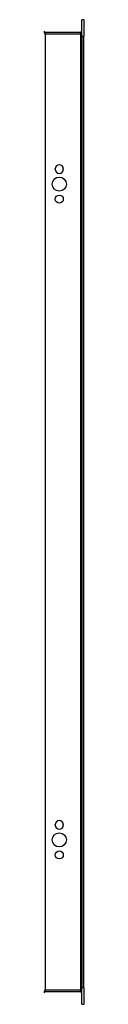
# Model space of a CAD drawing. Header units: inches. Extents: x 10 to 140, y 9 to 92.
# Tile 3 of 57: x 51.048 to 51.95, y 39.84 to 62.103. Entities that reach past the tile are written whole.
import ezdxf

# ---------------------------------------------------------------- set-up
doc = ezdxf.new("R2010")
doc.units = ezdxf.units.IN
doc.header["$LTSCALE"] = 8.944272
doc.header["$MEASUREMENT"] = 0
doc.layers.add('Visible Edges(ANSI)', color=7, linetype='Continuous', lineweight=25)
doc.layers.add('Visible Tangent Edges(ANSI)', color=7, linetype='Continuous', lineweight=25)

msp = doc.modelspace()

# ---------------------------------------------------------------- linework, layer by layer
at = {"layer": 'Visible Edges(ANSI)'}
for p, q in [((51.899, 61.729), (51.899, 62.103)), ((51.95, 62.103), (51.899, 62.103)), ((51.95, 62.103), (51.95, 61.729)), ((51.869, 61.811), (51.078, 61.811)), ((51.899, 61.729), (51.899, 40.213)), ((51.95, 40.213), (51.95, 61.729)), ((51.302, 58.718), (51.302, 58.731)), ((51.483, 58.731), (51.483, 58.718)), ((51.302, 43.89), (51.302, 43.903)), ((51.483, 43.903), (51.483, 43.89)), ((51.078, 40.132), (51.869, 40.132)), ((51.899, 39.84), (51.899, 40.213)), ((51.95, 40.213), (51.95, 39.84)), ((51.899, 39.84), (51.95, 39.84))]:
    msp.add_line(p, q, dxfattribs=at)
for centre, radius in [((51.393, 58.385), 0.16), ((51.393, 58.046), 0.0906), ((51.393, 43.557), 0.16), ((51.393, 43.218), 0.0906)]:
    msp.add_circle(centre, radius, dxfattribs=at)
for centre, radius, start, end in [((51.078, 61.841), 0.03, 180, 270), ((51.869, 61.841), 0.03, 270, 0), ((51.393, 58.731), 0.0906, 0, 180), ((51.393, 58.718), 0.0906, 180, 0), ((51.393, 43.903), 0.0906, 0, 180), ((51.393, 43.89), 0.0906, 180, 0), ((51.078, 40.102), 0.03, 90, 180), ((51.869, 40.102), 0.03, 0, 90)]:
    msp.add_arc(centre, radius, start, end, dxfattribs=at)
at = {"layer": 'Visible Tangent Edges(ANSI)'}
for p, q in [((51.078, 61.811), (51.078, 61.781)), ((51.078, 61.781), (51.869, 61.781)), ((51.078, 40.162), (51.078, 61.781)), ((51.869, 61.781), (51.869, 61.811)), ((51.899, 61.781), (51.869, 61.781)), ((51.869, 61.781), (51.869, 40.162)), ((51.899, 61.729), (51.95, 61.729)), ((51.869, 40.162), (51.078, 40.162)), ((51.078, 40.132), (51.078, 40.162)), ((51.869, 40.162), (51.899, 40.162)), ((51.869, 40.132), (51.869, 40.162)), ((51.95, 40.213), (51.899, 40.213))]:
    msp.add_line(p, q, dxfattribs=at)
for centre, major_axis, start_param, end_param in [((51.078, 61.841), (0, -0.0601), 4.712389, 6.283185), ((51.078, 40.102), (0, 0.0601), 0, 1.570796)]:
    msp.add_ellipse(centre, major_axis=major_axis, ratio=0.5, start_param=start_param, end_param=end_param, dxfattribs=at)

doc.saveas('drawing.dxf')
